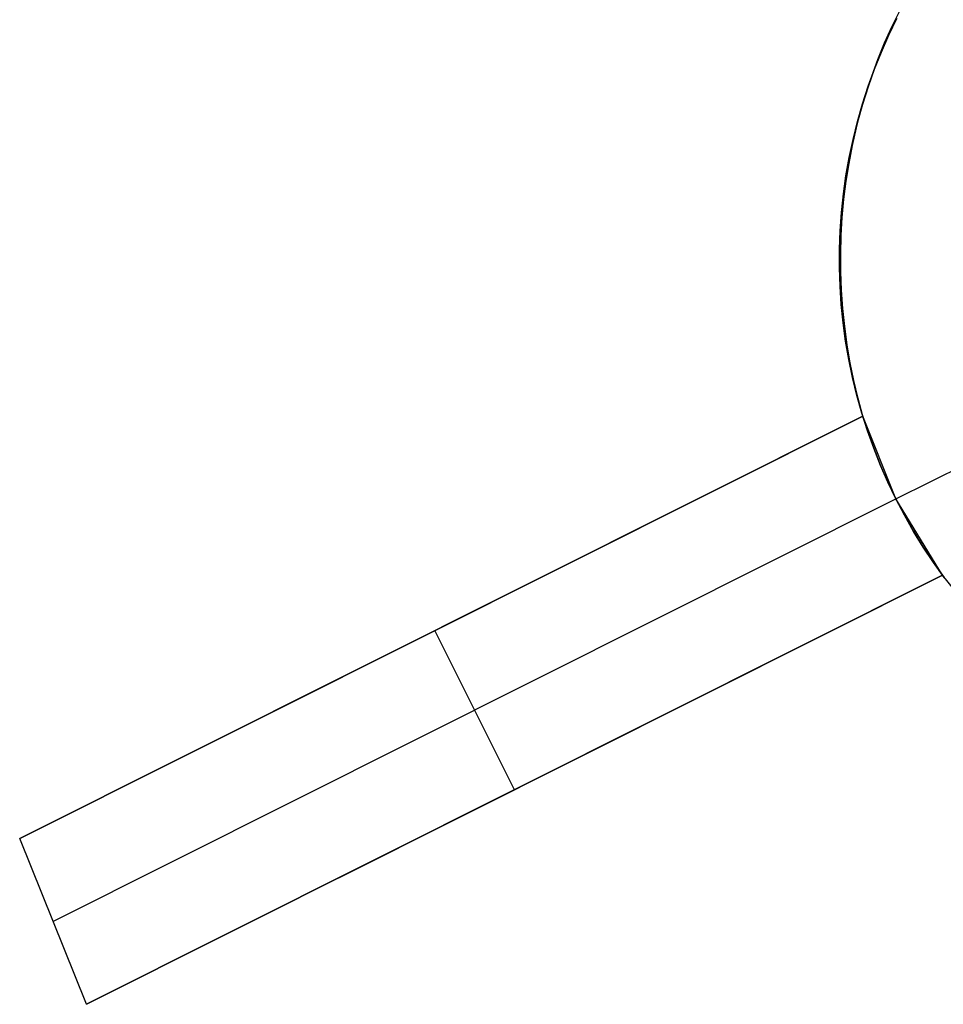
# Model space of a CAD drawing. Header units: millimetres. Extents: x 6038 to 7358, y -8545 to -7225.
# Tile 7 of 256: x 6598.51 to 6603.69, y -7904.3 to -7898.77. Entities that reach past the tile are written whole.
import ezdxf

# ---------------------------------------------------------------- set-up
doc = ezdxf.new("R2010")
doc.units = ezdxf.units.MM
doc.layers.add('color', color=7, linetype='Continuous')

msp = doc.modelspace()

# ---------------------------------------------------------------- linework, layer by layer
at = {"layer": 'color', "color": 254, "true_color": 0xcad1ee}
for p, q in [((6603.4058, -7898.8081, 11.3392), (6603.4497, -7898.7185, 11.3634)), ((6603.4058, -7898.8081, 11.3392), (6603.4497, -7898.7185, 11.3634)), ((6603.4324, -7898.7646, -7.3), (6603.3874, -7898.8578, -7.3)), ((6603.4324, -7898.7646, -7.3), (6603.3874, -7898.8578, -7.3)), ((6603.3893, -7898.8535, 3.1142), (6603.4346, -7898.7602, 3.1142)), ((6603.3874, -7898.8578, -7.3), (6603.3455, -7898.9525, -7.3)), ((6603.3874, -7898.8578, -7.3), (6603.3455, -7898.9525, -7.3)), ((6603.3473, -7898.9484, 3.1142), (6603.3893, -7898.8535, 3.1142)), ((6603.3649, -7898.8994, 11.3161), (6603.4058, -7898.8081, 11.3392)), ((6603.3649, -7898.8994, 11.3161), (6603.4058, -7898.8081, 11.3392)), ((6603.327, -7898.9922, 11.2941), (6603.3649, -7898.8994, 11.3161)), ((6603.327, -7898.9922, 11.2941), (6603.3649, -7898.8994, 11.3161)), ((6603.3455, -7898.9525, -7.3), (6603.307, -7899.0487, -7.3)), ((6603.3455, -7898.9525, -7.3), (6603.307, -7899.0487, -7.3)), ((6603.3085, -7899.0446, 3.1142), (6603.3473, -7898.9484, 3.1142)), ((6603.2921, -7899.0865, 11.2733), (6603.327, -7898.9922, 11.2941)), ((6603.2921, -7899.0865, 11.2733), (6603.327, -7898.9922, 11.2941)), ((6603.307, -7899.0487, -7.3), (6603.2718, -7899.1461, -7.3)), ((6603.307, -7899.0487, -7.3), (6603.2718, -7899.1461, -7.3)), ((6603.2732, -7899.1421, 3.1142), (6603.3085, -7899.0446, 3.1142)), ((6603.2604, -7899.1821, 11.2536), (6603.2921, -7899.0865, 11.2733)), ((6603.2604, -7899.1821, 11.2536), (6603.2921, -7899.0865, 11.2733)), ((6603.2317, -7899.2789, 11.2352), (6603.2604, -7899.1821, 11.2536)), ((6603.2317, -7899.2789, 11.2352), (6603.2604, -7899.1821, 11.2536)), ((6603.2718, -7899.1461, -7.3), (6603.24, -7899.2446, -7.3)), ((6603.2718, -7899.1461, -7.3), (6603.24, -7899.2446, -7.3)), ((6603.2412, -7899.2408, 3.1142), (6603.2732, -7899.1421, 3.1142)), ((6603.24, -7899.2446, -7.3), (6603.2116, -7899.3442, -7.3)), ((6603.24, -7899.2446, -7.3), (6603.2116, -7899.3442, -7.3)), ((6603.2126, -7899.3406, 3.1142), (6603.2412, -7899.2408, 3.1142)), ((6603.2062, -7899.3769, 11.218), (6603.2317, -7899.2789, 11.2352)), ((6603.2062, -7899.3769, 11.218), (6603.2317, -7899.2789, 11.2352)), ((6603.2116, -7899.3442, -7.3), (6603.1867, -7899.4447, -7.3)), ((6603.2116, -7899.3442, -7.3), (6603.1867, -7899.4447, -7.3)), ((6603.1875, -7899.4412, 3.1142), (6603.2126, -7899.3406, 3.1142)), ((6603.184, -7899.4758, 11.2021), (6603.2062, -7899.3769, 11.218)), ((6603.184, -7899.4758, 11.2021), (6603.2062, -7899.3769, 11.218)), ((6603.1867, -7899.4447, -7.3), (6603.1652, -7899.5461, -7.3)), ((6603.1867, -7899.4447, -7.3), (6603.1652, -7899.5461, -7.3)), ((6603.1659, -7899.5427, 3.1142), (6603.1875, -7899.4412, 3.1142)), ((6603.1649, -7899.5756, 11.1874), (6603.184, -7899.4758, 11.2021)), ((6603.1649, -7899.5756, 11.1874), (6603.184, -7899.4758, 11.2021)), ((6603.1652, -7899.5461, -7.3), (6603.1473, -7899.6481, -7.3)), ((6603.1652, -7899.5461, -7.3), (6603.1473, -7899.6481, -7.3)), ((6603.1478, -7899.6448, 3.1142), (6603.1659, -7899.5427, 3.1142)), ((6603.1491, -7899.6761, 11.174), (6603.1649, -7899.5756, 11.1874)), ((6603.1491, -7899.6761, 11.174), (6603.1649, -7899.5756, 11.1874)), ((6603.1473, -7899.6481, -7.3), (6603.1329, -7899.7506, -7.3)), ((6603.1473, -7899.6481, -7.3), (6603.1329, -7899.7506, -7.3)), ((6603.1333, -7899.7476, 3.1142), (6603.1478, -7899.6448, 3.1142)), ((6603.1365, -7899.7773, 11.1619), (6603.1491, -7899.6761, 11.174)), ((6603.1365, -7899.7773, 11.1619), (6603.1491, -7899.6761, 11.174)), ((6603.1329, -7899.7506, -7.3), (6603.122, -7899.8536, -7.3)), ((6603.1329, -7899.7506, -7.3), (6603.122, -7899.8536, -7.3)), ((6603.1223, -7899.8507, 3.1142), (6603.1333, -7899.7476, 3.1142)), ((6603.1272, -7899.8789, 11.1511), (6603.1365, -7899.7773, 11.1619)), ((6603.1272, -7899.8789, 11.1511), (6603.1365, -7899.7773, 11.1619)), ((6603.122, -7899.8536, -7.3), (6603.1147, -7899.9569, -7.3)), ((6603.122, -7899.8536, -7.3), (6603.1147, -7899.9569, -7.3)), ((6603.1149, -7899.9542, 3.1142), (6603.1223, -7899.8507, 3.1142)), ((6603.1213, -7899.9809, 11.1417), (6603.1272, -7899.8789, 11.1511)), ((6603.1213, -7899.9809, 11.1417), (6603.1272, -7899.8789, 11.1511)), ((6603.111, -7900.0579, 3.1142), (6603.1149, -7899.9542, 3.1142)), ((6603.1147, -7899.9569, -7.3), (6603.111, -7900.0604, -7.3)), ((6603.1147, -7899.9569, -7.3), (6603.111, -7900.0604, -7.3)), ((6603.1186, -7900.0832, 11.1336), (6603.1213, -7899.9809, 11.1417)), ((6603.1186, -7900.0832, 11.1336), (6603.1213, -7899.9809, 11.1417)), ((6603.1108, -7900.1616, 3.1142), (6603.111, -7900.0579, 3.1142)), ((6603.111, -7900.0604, -7.3), (6603.1108, -7900.164, -7.3)), ((6603.111, -7900.0604, -7.3), (6603.1108, -7900.164, -7.3)), ((6603.1192, -7900.1857, 11.1269), (6603.1186, -7900.0832, 11.1336)), ((6603.1192, -7900.1857, 11.1269), (6603.1186, -7900.0832, 11.1336)), ((6603.1142, -7900.2653, 3.1142), (6603.1108, -7900.1616, 3.1142)), ((6603.1108, -7900.164, -7.3), (6603.1143, -7900.2675, -7.3)), ((6603.1108, -7900.164, -7.3), (6603.1143, -7900.2675, -7.3)), ((6603.1231, -7900.2881, 11.1215), (6603.1192, -7900.1857, 11.1269)), ((6603.1231, -7900.2881, 11.1215), (6603.1192, -7900.1857, 11.1269)), ((6603.1211, -7900.3688, 3.1142), (6603.1142, -7900.2653, 3.1142)), ((6603.1143, -7900.2675, -7.3), (6603.1213, -7900.3708, -7.3)), ((6603.1143, -7900.2675, -7.3), (6603.1213, -7900.3708, -7.3)), ((6603.1303, -7900.3904, 11.1175), (6603.1231, -7900.2881, 11.1215)), ((6603.1303, -7900.3904, 11.1175), (6603.1231, -7900.2881, 11.1215)), ((6603.1316, -7900.472, 3.1142), (6603.1211, -7900.3688, 3.1142)), ((6603.1213, -7900.3708, -7.3), (6603.1318, -7900.4738, -7.3)), ((6603.1213, -7900.3708, -7.3), (6603.1318, -7900.4738, -7.3)), ((6603.1408, -7900.4925, 11.1148), (6603.1303, -7900.3904, 11.1175)), ((6603.1408, -7900.4925, 11.1148), (6603.1303, -7900.3904, 11.1175)), ((6603.1457, -7900.5748, 3.1142), (6603.1316, -7900.472, 3.1142)), ((6603.1318, -7900.4738, -7.3), (6603.1459, -7900.5764, -7.3)), ((6603.1318, -7900.4738, -7.3), (6603.1459, -7900.5764, -7.3)), ((6603.1545, -7900.5942, 11.1135), (6603.1408, -7900.4925, 11.1148)), ((6603.1545, -7900.5942, 11.1135), (6603.1408, -7900.4925, 11.1148)), ((6603.1633, -7900.6771, 3.1142), (6603.1457, -7900.5748, 3.1142)), ((6603.1459, -7900.5764, -7.3), (6603.1636, -7900.6785, -7.3)), ((6603.1459, -7900.5764, -7.3), (6603.1636, -7900.6785, -7.3)), ((6603.1716, -7900.6954, 11.1136), (6603.1545, -7900.5942, 11.1135)), ((6603.1716, -7900.6954, 11.1136), (6603.1545, -7900.5942, 11.1135)), ((6603.1844, -7900.7786, 3.1142), (6603.1633, -7900.6771, 3.1142)), ((6603.1636, -7900.6785, -7.3), (6603.1847, -7900.7799, -7.3)), ((6603.1636, -7900.6785, -7.3), (6603.1847, -7900.7799, -7.3)), ((6603.4284, -7901.4608, -7.3), (6604.993, -7900.6767, -7.3)), ((6603.1918, -7900.796, 11.1151), (6603.1716, -7900.6954, 11.1136)), ((6603.1918, -7900.796, 11.1151), (6603.1716, -7900.6954, 11.1136)), ((6603.2091, -7900.8794, 3.1142), (6603.1844, -7900.7786, 3.1142)), ((6603.1847, -7900.7799, -7.3), (6603.2093, -7900.8805, -7.3)), ((6603.1847, -7900.7799, -7.3), (6603.2093, -7900.8805, -7.3)), ((6603.2153, -7900.8959, 11.118), (6603.1918, -7900.796, 11.1151)), ((6603.2153, -7900.8959, 11.118), (6603.1918, -7900.796, 11.1151)), ((6603.2372, -7900.9793, 3.1142), (6603.2091, -7900.8794, 3.1142)), ((6603.2093, -7900.8805, -7.3), (6603.2374, -7900.9801, -7.3)), ((6603.2093, -7900.8805, -7.3), (6603.2374, -7900.9801, -7.3)), ((6603.2419, -7900.995, 11.1222), (6603.2153, -7900.8959, 11.118)), ((6603.2419, -7900.995, 11.1222), (6603.2153, -7900.8959, 11.118)), ((6598.5053, -7903.3688, 8.9562), (6603.2419, -7900.995, 11.1222)), ((6598.5053, -7903.3688, 8.9562), (6603.2419, -7900.995, 11.1222)), ((6603.2419, -7900.995, 3.658), (6598.5053, -7903.3688, 8.9562)), ((6603.2419, -7900.995, 3.658), (6598.5053, -7903.3688, 8.9562)), ((6599.9054, -7902.6671, 7.3901), (6603.2419, -7900.995, 7.3901)), ((6603.2687, -7901.0781, 3.1142), (6603.2372, -7900.9793, 3.1142)), ((6603.2374, -7900.9801, -7.3), (6603.2689, -7901.0788, -7.3)), ((6603.2374, -7900.9801, -7.3), (6603.2689, -7901.0788, -7.3)), ((6603.2419, -7900.995, 3.658), (6603.2419, -7900.995, 11.1222)), ((6603.4284, -7901.4608, 3.7), (6603.2419, -7900.995, 3.658)), ((6603.2419, -7900.995, 3.658), (6603.2419, -7900.995, 11.1222)), ((6603.4284, -7901.4608, 3.7), (6603.2419, -7900.995, 3.658)), ((6603.3037, -7901.1758, 3.1142), (6603.2687, -7901.0781, 3.1142)), ((6603.2689, -7901.0788, -7.3), (6603.3039, -7901.1763, -7.3)), ((6603.2689, -7901.0788, -7.3), (6603.3039, -7901.1763, -7.3)), ((6603.342, -7901.2722, 3.1142), (6603.3037, -7901.1758, 3.1142)), ((6603.3039, -7901.1763, -7.3), (6603.3421, -7901.2725, -7.3)), ((6603.3039, -7901.1763, -7.3), (6603.3421, -7901.2725, -7.3)), ((6603.3836, -7901.3672, 3.1142), (6603.342, -7901.2722, 3.1142)), ((6603.3421, -7901.2725, -7.3), (6603.3836, -7901.3674, -7.3)), ((6603.3421, -7901.2725, -7.3), (6603.3836, -7901.3674, -7.3)), ((6603.4284, -7901.4608, 3.1142), (6603.3836, -7901.3672, 3.1142)), ((6603.3836, -7901.3674, -7.3), (6603.4284, -7901.4608, -7.3)), ((6603.3836, -7901.3674, -7.3), (6603.4284, -7901.4608, -7.3)), ((6598.6924, -7903.8343, 8.9975), (6603.4284, -7901.4608, 3.7)), ((6603.4284, -7901.4608, -7.3), (6603.4284, -7901.4608, 3.7)), ((6603.4284, -7901.4608, -7.3), (6603.4284, -7901.4608, 3.7)), ((6603.4284, -7901.4608, -7.3), (6603.4764, -7901.5525, -7.3)), ((6603.69, -7901.889, 3.658), (6603.4284, -7901.4608, 3.7)), ((6603.4765, -7901.5527, 3.188), (6603.4284, -7901.4608, 3.188)), ((6603.69, -7901.889, 3.658), (6603.4284, -7901.4608, 3.7)), ((6603.4284, -7901.4608, -7.3), (6603.4764, -7901.5525, -7.3)), ((6603.4764, -7901.5525, -7.3), (6603.5276, -7901.6426, -7.3)), ((6603.4764, -7901.5525, -7.3), (6603.5276, -7901.6426, -7.3)), ((6603.5278, -7901.6429, 3.188), (6603.4765, -7901.5527, 3.188)), ((6603.5276, -7901.6426, -7.3), (6603.5818, -7901.7308, -7.3)), ((6603.5276, -7901.6426, -7.3), (6603.5818, -7901.7308, -7.3)), ((6603.5821, -7901.7313, 3.188), (6603.5278, -7901.6429, 3.188)), ((6603.5818, -7901.7308, -7.3), (6603.639, -7901.8172, -7.3)), ((6603.5818, -7901.7308, -7.3), (6603.639, -7901.8172, -7.3)), ((6603.6394, -7901.8178, 3.188), (6603.5821, -7901.7313, 3.188)), ((6603.639, -7901.8172, -7.3), (6603.6992, -7901.9015, -7.3)), ((6603.639, -7901.8172, -7.3), (6603.6992, -7901.9015, -7.3)), ((6603.6997, -7901.9022, 3.188), (6603.6394, -7901.8178, 3.188)), ((6603.69, -7901.889, 11.2439), (6598.8801, -7904.2995, 9.0381)), ((6603.69, -7901.889, 11.2439), (6598.8801, -7904.2995, 9.0381)), ((6598.8801, -7904.2995, 9.0381), (6603.69, -7901.889, 3.658)), ((6598.8801, -7904.2995, 9.0381), (6603.69, -7901.889, 3.658)), ((6600.2991, -7903.5884, 7.451), (6603.69, -7901.889, 7.451)), ((6603.7609, -7901.9775, 11.2666), (6603.69, -7901.889, 11.2439)), ((6603.69, -7901.889, 3.658), (6603.69, -7901.889, 11.2439)), ((6603.7609, -7901.9775, 11.2666), (6603.69, -7901.889, 11.2439)), ((6603.69, -7901.889, 3.658), (6603.69, -7901.889, 11.2439)), ((6601.285, -7903.0942, 6.3481), (6600.837, -7902.2002, 6.3481)), ((6600.8736, -7902.1819, 6.3071), (6600.8736, -7902.1819, 10.0404)), ((6601.285, -7903.0942, 10.1422), (6601.285, -7903.0942, 6.3481)), ((6598.8801, -7904.2995, 9.0381), (6598.5053, -7903.3688, 8.9562)), ((6598.8801, -7904.2995, 9.0381), (6598.5053, -7903.3688, 8.9562))]:
    msp.add_line(p, q, dxfattribs=at)

doc.saveas('drawing.dxf')
